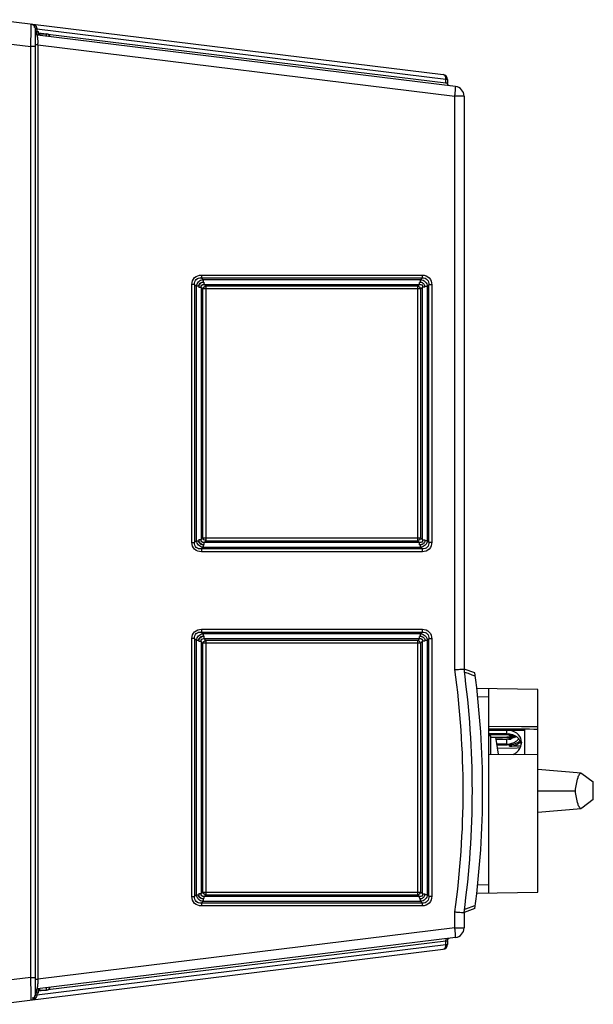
# Model space of a CAD drawing. Header units: inches. Extents: x 0 to 117, y 0 to 83.
# Tile 4 of 75: x 52.61 to 59.65, y 6.58 to 18.68. Entities that reach past the tile are written whole.
import ezdxf

# ---------------------------------------------------------------- set-up
doc = ezdxf.new("R2010")
doc.units = ezdxf.units.IN
doc.header["$LTSCALE"] = 6.431102
doc.header["$MEASUREMENT"] = 0
doc.layers.get('0').update_dxf_attribs({"linetype": 'CONTINUOUS'})

msp = doc.modelspace()

# ---------------------------------------------------------------- linework, layer by layer
at = {"color": 7, "linetype": 'CONTINUOUS'}
for p, q in [((52.306, 18.678), (57.807, 18.003)), ((52.8, 6.694), (52.8, 18.565)), ((52.8, 18.565), (52.817, 18.561)), ((52.812, 18.535), (52.812, 18.494)), ((52.812, 18.535), (52.839, 18.535)), ((52.817, 18.561), (52.817, 18.535)), ((57.842, 17.944), (52.817, 18.561)), ((52.839, 18.486), (52.839, 18.535)), ((52.842, 18.515), (52.931, 18.504)), ((52.306, 18.402), (52.743, 18.348)), ((57.96, 17.857), (52.827, 18.488)), ((52.851, 18.504), (52.851, 18.49)), ((52.851, 18.504), (52.938, 18.504)), ((52.938, 18.474), (52.938, 18.503)), ((52.951, 18.501), (57.842, 17.901)), ((52.743, 6.911), (52.743, 18.348)), ((52.8, 18.348), (52.743, 18.348)), ((52.83, 18.369), (52.8, 18.369)), ((52.83, 18.369), (52.829, 18.385)), ((52.83, 18.369), (52.83, 6.891)), ((52.83, 18.369), (57.951, 17.74)), ((57.842, 17.901), (57.842, 17.944)), ((57.859, 17.944), (57.842, 17.944)), ((57.859, 17.944), (57.859, 17.898)), ((57.859, 17.898), (57.842, 17.901)), ((57.951, 10.693), (57.951, 17.74)), ((58.064, 17.74), (57.951, 17.74)), ((58.064, 17.74), (58.064, 10.701)), ((54.838, 15.506), (57.551, 15.506)), ((54.86, 15.484), (54.838, 15.506)), ((54.839, 15.54), (57.552, 15.54)), ((57.531, 15.484), (54.86, 15.484)), ((57.551, 15.506), (57.531, 15.484)), ((54.723, 12.254), (54.723, 15.427)), ((54.755, 15.427), (54.723, 15.427)), ((54.755, 15.427), (54.755, 12.254)), ((54.755, 15.427), (54.779, 15.404)), ((54.779, 12.277), (54.779, 15.404)), ((54.808, 15.404), (54.779, 15.404)), ((54.838, 15.389), (54.807, 15.389)), ((54.838, 15.389), (54.838, 12.292)), ((54.838, 15.389), (54.857, 15.37)), ((54.857, 12.311), (54.857, 15.37)), ((57.531, 15.37), (54.857, 15.37)), ((54.87, 15.455), (54.859, 15.455)), ((54.871, 15.425), (57.519, 15.425)), ((54.892, 15.404), (54.871, 15.425)), ((57.497, 15.404), (54.892, 15.404)), ((54.893, 15.37), (54.893, 12.311)), ((57.519, 15.425), (57.497, 15.404)), ((57.498, 12.311), (57.498, 15.37)), ((57.531, 15.37), (57.554, 15.393)), ((57.531, 15.37), (57.531, 12.311)), ((57.582, 15.393), (57.554, 15.393)), ((57.554, 12.288), (57.554, 15.393)), ((57.613, 15.401), (57.582, 15.401)), ((57.582, 15.393), (57.582, 15.401)), ((57.613, 15.401), (57.632, 15.421)), ((57.613, 15.401), (57.613, 12.28)), ((57.668, 15.421), (57.632, 15.421)), ((57.632, 12.26), (57.632, 15.421)), ((57.668, 15.421), (57.668, 12.26)), ((54.723, 12.254), (54.755, 12.254)), ((54.779, 12.277), (54.755, 12.254)), ((54.779, 12.277), (54.807, 12.277)), ((54.807, 12.292), (54.838, 12.292)), ((54.807, 12.292), (54.807, 12.277)), ((54.857, 12.311), (54.838, 12.292)), ((54.857, 12.311), (57.531, 12.311)), ((54.859, 12.226), (54.872, 12.226)), ((54.871, 12.256), (54.892, 12.277)), ((57.519, 12.256), (54.871, 12.256)), ((54.892, 12.277), (57.497, 12.277)), ((57.497, 12.277), (57.519, 12.256)), ((57.516, 12.226), (57.53, 12.226)), ((57.554, 12.288), (57.531, 12.311)), ((57.554, 12.288), (57.582, 12.288)), ((57.581, 12.28), (57.613, 12.28)), ((57.632, 12.26), (57.613, 12.28)), ((57.632, 12.26), (57.668, 12.26)), ((54.838, 12.176), (54.86, 12.197)), ((57.551, 12.176), (54.838, 12.176)), ((57.552, 12.141), (54.839, 12.141)), ((54.86, 12.197), (57.531, 12.197)), ((57.531, 12.197), (57.551, 12.176)), ((54.838, 11.155), (57.551, 11.155)), ((54.86, 11.134), (54.838, 11.155)), ((54.839, 11.189), (57.552, 11.189)), ((57.531, 11.134), (54.86, 11.134)), ((57.551, 11.155), (57.531, 11.134)), ((54.755, 11.076), (54.723, 11.076)), ((54.723, 7.904), (54.723, 11.076)), ((54.755, 11.076), (54.779, 11.053)), ((54.755, 11.076), (54.755, 7.904)), ((54.808, 11.053), (54.779, 11.053)), ((54.779, 7.927), (54.779, 11.053)), ((54.838, 11.039), (54.807, 11.039)), ((54.838, 11.039), (54.857, 11.019)), ((54.838, 11.039), (54.838, 7.941)), ((57.531, 11.019), (54.857, 11.019)), ((54.857, 7.961), (54.857, 11.019)), ((54.872, 11.104), (54.859, 11.104)), ((54.871, 11.075), (57.519, 11.075)), ((54.892, 11.053), (54.871, 11.075)), ((57.497, 11.053), (54.892, 11.053)), ((54.893, 11.019), (54.893, 7.961)), ((57.519, 11.075), (57.497, 11.053)), ((57.498, 7.961), (57.498, 11.019)), ((57.53, 11.104), (57.517, 11.104)), ((57.531, 11.019), (57.554, 11.042)), ((57.531, 11.019), (57.531, 7.961)), ((57.582, 11.042), (57.554, 11.042)), ((57.554, 7.938), (57.554, 11.042)), ((57.613, 11.051), (57.582, 11.051)), ((57.582, 11.042), (57.582, 11.051)), ((57.613, 11.051), (57.632, 11.07)), ((57.613, 11.051), (57.613, 7.93)), ((57.668, 11.07), (57.632, 11.07)), ((57.632, 7.91), (57.632, 11.07)), ((57.668, 11.07), (57.668, 7.91)), ((58.198, 10.652), (58.064, 10.701)), ((58.069, 10.664), (58.113, 10.648)), ((58.113, 10.648), (58.158, 10.631)), ((58.158, 10.631), (58.173, 10.626)), ((58.173, 10.626), (58.188, 10.621)), ((58.188, 10.621), (58.202, 10.615)), ((58.969, 10.449), (58.22, 10.462)), ((58.367, 7.95), (58.367, 10.459)), ((58.969, 7.961), (58.969, 10.449)), ((58.231, 10.363), (58.367, 10.361)), ((58.769, 9.99), (58.367, 9.994)), ((58.367, 9.968), (58.808, 9.965)), ((58.367, 9.953), (58.535, 9.951)), ((58.367, 9.951), (58.591, 9.95)), ((58.535, 9.951), (58.591, 9.951)), ((58.591, 9.903), (58.591, 9.95)), ((58.591, 9.951), (58.644, 9.95)), ((58.644, 9.95), (58.808, 9.949)), ((58.867, 9.989), (58.769, 9.99)), ((58.808, 9.964), (58.808, 9.651)), ((58.808, 9.964), (58.867, 9.964)), ((58.922, 9.989), (58.867, 9.989)), ((58.867, 9.964), (58.922, 9.963)), ((58.969, 9.989), (58.922, 9.989)), ((58.922, 9.963), (58.969, 9.963)), ((58.591, 9.903), (58.367, 9.903)), ((58.367, 9.896), (58.582, 9.897)), ((58.394, 9.88), (58.367, 9.88)), ((58.394, 9.655), (58.394, 9.88)), ((58.399, 9.863), (58.526, 9.865)), ((58.489, 9.654), (58.456, 9.864)), ((58.456, 9.863), (58.682, 9.861)), ((58.459, 9.843), (58.48, 9.842)), ((58.46, 9.841), (58.591, 9.84)), ((58.48, 9.842), (58.535, 9.842)), ((58.526, 9.865), (58.589, 9.867)), ((58.535, 9.842), (58.61, 9.841)), ((58.582, 9.897), (58.592, 9.898)), ((58.589, 9.867), (58.653, 9.868)), ((58.591, 9.778), (58.591, 9.84)), ((58.592, 9.898), (58.623, 9.898)), ((58.61, 9.841), (58.644, 9.84)), ((58.623, 9.882), (58.623, 9.898)), ((58.653, 9.868), (58.702, 9.869)), ((58.769, 9.802), (58.769, 9.795)), ((58.471, 9.77), (58.592, 9.771)), ((58.478, 9.728), (58.716, 9.734)), ((58.592, 9.771), (58.623, 9.772)), ((58.623, 9.751), (58.623, 9.772)), ((58.7, 9.752), (58.623, 9.751)), ((58.738, 9.753), (58.7, 9.752)), ((58.716, 9.734), (58.754, 9.735)), ((58.762, 9.753), (58.738, 9.753)), ((58.367, 9.655), (58.969, 9.649)), ((59.502, 9.421), (58.969, 9.467)), ((59.51, 9.418), (59.651, 9.313)), ((58.969, 9.205), (59.431, 9.205)), ((59.651, 9.096), (59.651, 9.313)), ((59.651, 9.096), (59.51, 8.992)), ((58.969, 8.943), (59.502, 8.988)), ((58.367, 8.049), (58.231, 8.046)), ((54.723, 7.904), (54.755, 7.904)), ((54.779, 7.927), (54.755, 7.904)), ((54.779, 7.927), (54.807, 7.927)), ((54.807, 7.941), (54.838, 7.941)), ((54.807, 7.941), (54.807, 7.927)), ((54.857, 7.961), (54.838, 7.941)), ((54.857, 7.961), (57.531, 7.961)), ((54.871, 7.905), (54.892, 7.927)), ((57.519, 7.905), (54.871, 7.905)), ((54.892, 7.927), (57.497, 7.927)), ((57.497, 7.927), (57.519, 7.905)), ((57.519, 7.876), (57.53, 7.876)), ((57.554, 7.938), (57.531, 7.961)), ((57.554, 7.938), (57.582, 7.938)), ((57.581, 7.93), (57.613, 7.93)), ((57.632, 7.91), (57.613, 7.93)), ((57.632, 7.91), (57.668, 7.91)), ((58.22, 7.948), (58.969, 7.961)), ((54.838, 7.825), (54.86, 7.847)), ((57.551, 7.825), (54.838, 7.825)), ((57.552, 7.791), (54.839, 7.791)), ((54.86, 7.847), (57.531, 7.847)), ((57.531, 7.847), (57.551, 7.825)), ((58.198, 7.757), (58.064, 7.709)), ((58.084, 7.751), (58.069, 7.746)), ((58.113, 7.762), (58.084, 7.751)), ((58.158, 7.778), (58.113, 7.762)), ((58.173, 7.784), (58.158, 7.778)), ((58.202, 7.794), (58.173, 7.784)), ((57.951, 7.52), (57.951, 7.717)), ((58.064, 7.709), (58.064, 7.52)), ((57.951, 7.52), (52.83, 6.891)), ((57.951, 7.52), (58.064, 7.52)), ((57.96, 7.402), (52.827, 6.772)), ((52.817, 6.699), (57.842, 7.316)), ((57.842, 7.359), (52.951, 6.758)), ((57.842, 7.359), (57.859, 7.362)), ((57.842, 7.316), (57.842, 7.359)), ((57.842, 7.316), (57.859, 7.316)), ((57.859, 7.362), (57.859, 7.316)), ((52.306, 6.582), (57.807, 7.257)), ((52.743, 6.911), (52.306, 6.858)), ((52.743, 6.911), (52.8, 6.911)), ((52.8, 6.891), (52.83, 6.891)), ((52.851, 6.775), (52.851, 6.756)), ((52.938, 6.756), (52.938, 6.786)), ((52.817, 6.699), (52.8, 6.695)), ((52.8, 6.695), (52.8, 6.694)), ((52.812, 6.765), (52.812, 6.726)), ((52.812, 6.724), (52.839, 6.724)), ((52.817, 6.724), (52.817, 6.699)), ((52.839, 6.724), (52.839, 6.771)), ((52.931, 6.756), (52.842, 6.745)), ((52.851, 6.756), (52.938, 6.756))]:
    msp.add_line(p, q, dxfattribs=at)
for points in [[(57.519, 15.454), (57.521, 15.454), (57.522, 15.454), (57.524, 15.454), (57.526, 15.454), (57.528, 15.454), (57.53, 15.454)], [(57.582, 12.288), (57.582, 12.287), (57.582, 12.286), (57.582, 12.284), (57.582, 12.283), (57.581, 12.281), (57.581, 12.28)], [(54.87, 7.876), (54.868, 7.876), (54.866, 7.877), (54.865, 7.877), (54.863, 7.877), (54.861, 7.877), (54.859, 7.877)], [(57.582, 7.938), (57.582, 7.937), (57.582, 7.935), (57.582, 7.934), (57.582, 7.932), (57.581, 7.931), (57.581, 7.93)]]:
    msp.add_lwpolyline(points, dxfattribs=at)
for centre, radius, start, end in [((52.741, 18.565), 0.0591, 0, 83), ((52.756, 18.566), 0.038, 24.4488, 33.6942), ((52.812, 18.524), 0.0118, 90, 180), ((52.831, 18.519), 0.0315, 180, 263), ((52.736, 18.566), 0.0811, 356.5007, 3.5648), ((56.253, 18.522), 3.426, 180.9769, 181.3421), ((58.594, 18.575), 5.768, 181.3206, 181.4491), ((61.215, 18.642), 8.389, 181.4573, 181.7583), ((52.851, 18.492), 0.0118, 90, 150), ((52.938, 18.465), 0.0394, 7.0299, 90), ((57.8, 17.944), 0.0591, 0, 83), ((57.885, 17.898), 0.0432, 176.5024, 183.5836), ((57.89, 17.898), 0.0315, 180, 253.4638), ((57.946, 17.74), 0.118, 0, 83), ((54.886, 15.39), 0.0791, 169.6613, 180.0329), ((54.886, 11.039), 0.0791, 169.6613, 180.0329), ((47.097, 9.205), 10.956, 352.1944, 7.8056), ((47.142, 9.205), 11.024, 352.2001, 7.7999), ((47.142, 9.205), 11.15, 352.5409, 7.4591), ((58.594, 9.673), 0.229, 87.2077, 90.5092), ((58.625, 9.667), 0.231, 85.1363, 90.5066), ((58.625, 9.651), 0.231, 83.8288, 90.5099), ((58.626, 9.66), 0.223, 76.9398, 83.8502), ((58.591, 9.978), 0.199, 287.9807, 296.5834), ((58.629, 9.674), 0.208, 69.4834, 76.9523), ((58.616, 9.736), 0.162, 53.474, 55.0312), ((58.618, 9.739), 0.159, 51.1516, 53.4767), ((58.603, 9.959), 0.177, 308.1021, 312.0444), ((58.626, 9.968), 0.196, 296.6266, 304.213), ((58.608, 9.954), 0.17, 312.042, 316.0477), ((58.613, 9.949), 0.163, 316.0527, 319.7329), ((58.632, 9.96), 0.185, 304.2242, 310.9573), ((58.632, 9.753), 0.138, 35.1045, 39.911), ((58.636, 9.756), 0.133, 30.1788, 35.1043), ((58.638, 9.802), 0.13, 359.9988, 10.0232), ((58.922, -17.212), 26.992, 90.702, 90.9601), ((58.589, 9.984), 0.206, 270.6935, 287.9286), ((58.62, 9.982), 0.21, 270.6843, 285.382), ((58.621, 9.959), 0.208, 270.6797, 285.5196), ((58.621, 9.979), 0.207, 285.422, 289.1533), ((58.622, 9.956), 0.204, 285.5088, 296.7351), ((58.622, 9.975), 0.203, 289.1424, 296.6346), ((58.631, 9.796), 0.138, 352.0987, 355.0177), ((58.634, 9.796), 0.134, 355.0087, 359.9863), ((57.946, 7.52), 0.118, 277, 360), ((57.89, 7.362), 0.0315, 106.5296, 180), ((57.8, 7.316), 0.0591, 277, 360), ((55.68, 6.749), 2.853, 178.8318, 179.036), ((61.593, 6.608), 8.767, 178.149, 178.5388), ((58.602, 6.685), 5.776, 178.5506, 178.6784), ((57.074, 6.72), 4.247, 178.6768, 178.8336), ((52.938, 6.795), 0.0394, 270, 350), ((52.741, 6.694), 0.0591, 277, 360), ((52.831, 6.741), 0.0315, 97, 180), ((52.812, 6.736), 0.0118, 180, 270), ((52.736, 6.694), 0.0812, 356.8438, 3.5022), ((52.851, 6.768), 0.0118, 210, 270)]:
    msp.add_arc(centre, radius, start, end, dxfattribs=at)
for points, knots in [([(52.743, 18.348), (52.744, 18.384), (52.746, 18.435), (52.747, 18.499), (52.748, 18.541), (52.748, 18.574), (52.75, 18.601), (52.746, 18.613), (52.75, 18.624), (52.748, 18.624)], [0, 0, 0, 0, 0.381983, 0.554693, 0.706217, 0.830769, 0.923383, 0.980495, 1, 1, 1, 1]), ([(52.783, 18.62), (52.787, 18.619), (52.807, 18.611), (52.816, 18.587), (52.817, 18.571)], [0, 0, 0, 0, 0.219839, 1, 1, 1, 1]), ([(52.827, 18.464), (52.827, 18.47), (52.83, 18.474), (52.825, 18.488), (52.827, 18.488)], [0, 0, 0, 0, 0.744411, 1, 1, 1, 1]), ([(57.951, 17.74), (57.953, 17.755), (57.956, 17.782), (57.961, 17.821), (57.958, 17.839), (57.963, 17.857), (57.96, 17.857)], [0, 0, 0, 0, 0.382124, 0.705773, 0.922252, 1, 1, 1, 1]), ([(54.723, 15.427), (54.723, 15.456), (54.745, 15.52), (54.809, 15.54), (54.839, 15.54)], [0, 0, 0, 0, 0.49964, 1, 1, 1, 1]), ([(54.755, 15.427), (54.753, 15.448), (54.767, 15.498), (54.816, 15.507), (54.838, 15.506)], [0, 0, 0, 0, 0.500068, 1, 1, 1, 1]), ([(54.779, 15.404), (54.78, 15.424), (54.798, 15.465), (54.839, 15.483), (54.86, 15.484)], [0, 0, 0, 0, 0.499202, 1, 1, 1, 1]), ([(54.839, 15.54), (54.839, 15.536), (54.838, 15.525), (54.838, 15.514), (54.838, 15.506)], [0, 0, 0, 0, 0.298263, 1, 1, 1, 1]), ([(57.531, 15.484), (57.551, 15.483), (57.594, 15.464), (57.612, 15.422), (57.613, 15.401)], [0, 0, 0, 0, 0.49903, 1, 1, 1, 1]), ([(57.551, 15.506), (57.552, 15.508), (57.552, 15.519), (57.552, 15.53), (57.552, 15.54)], [0, 0, 0, 0, 0.183742, 1, 1, 1, 1]), ([(57.551, 15.506), (57.573, 15.507), (57.623, 15.493), (57.634, 15.443), (57.632, 15.421)], [0, 0, 0, 0, 0.499602, 1, 1, 1, 1]), ([(57.552, 15.54), (57.583, 15.54), (57.647, 15.516), (57.668, 15.451), (57.668, 15.421)], [0, 0, 0, 0, 0.499302, 1, 1, 1, 1]), ([(54.807, 15.404), (54.807, 15.417), (54.816, 15.446), (54.846, 15.454), (54.859, 15.454)], [0, 0, 0, 0, 0.499371, 1, 1, 1, 1]), ([(54.838, 15.389), (54.836, 15.399), (54.839, 15.421), (54.862, 15.427), (54.871, 15.425)], [0, 0, 0, 0, 0.496883, 1, 1, 1, 1]), ([(54.86, 15.484), (54.86, 15.482), (54.859, 15.474), (54.859, 15.465), (54.859, 15.458)], [0, 0, 0, 0, 0.177623, 1, 1, 1, 1]), ([(54.87, 15.455), (54.87, 15.447), (54.869, 15.446), (54.871, 15.431), (54.871, 15.431)], [0, 0, 0, 0, 0.932786, 1, 1, 1, 1]), ([(54.892, 15.404), (54.892, 15.402), (54.893, 15.39), (54.893, 15.379), (54.893, 15.37)], [0, 0, 0, 0, 0.183792, 1, 1, 1, 1]), ([(57.498, 15.37), (57.498, 15.373), (57.498, 15.385), (57.498, 15.396), (57.497, 15.404)], [0, 0, 0, 0, 0.298404, 1, 1, 1, 1]), ([(57.519, 15.425), (57.519, 15.427), (57.519, 15.435), (57.519, 15.444), (57.519, 15.451)], [0, 0, 0, 0, 0.177681, 1, 1, 1, 1]), ([(57.519, 15.425), (57.529, 15.427), (57.551, 15.425), (57.556, 15.402), (57.554, 15.393)], [0, 0, 0, 0, 0.498713, 1, 1, 1, 1]), ([(57.53, 15.454), (57.53, 15.456), (57.53, 15.467), (57.53, 15.477), (57.531, 15.484)], [0, 0, 0, 0, 0.294467, 1, 1, 1, 1]), ([(57.53, 15.454), (57.543, 15.452), (57.569, 15.44), (57.58, 15.414), (57.582, 15.401)], [0, 0, 0, 0, 0.499826, 1, 1, 1, 1]), ([(54.839, 12.141), (54.809, 12.141), (54.745, 12.161), (54.723, 12.225), (54.723, 12.254)], [0, 0, 0, 0, 0.500723, 1, 1, 1, 1]), ([(54.838, 12.176), (54.816, 12.174), (54.767, 12.184), (54.753, 12.233), (54.755, 12.254)], [0, 0, 0, 0, 0.499917, 1, 1, 1, 1]), ([(54.86, 12.197), (54.839, 12.199), (54.798, 12.216), (54.78, 12.257), (54.779, 12.277)], [0, 0, 0, 0, 0.50092, 1, 1, 1, 1]), ([(54.859, 12.226), (54.845, 12.226), (54.814, 12.237), (54.806, 12.267), (54.806, 12.281)], [0, 0, 0, 0, 0.499712, 1, 1, 1, 1]), ([(54.872, 12.226), (54.857, 12.226), (54.824, 12.236), (54.809, 12.266), (54.806, 12.281)], [0, 0, 0, 0, 0.499156, 1, 1, 1, 1]), ([(54.871, 12.256), (54.862, 12.255), (54.839, 12.26), (54.836, 12.282), (54.838, 12.292)], [0, 0, 0, 0, 0.49859, 1, 1, 1, 1]), ([(54.859, 12.227), (54.859, 12.219), (54.858, 12.218), (54.86, 12.203), (54.86, 12.203)], [0, 0, 0, 0, 0.932777, 1, 1, 1, 1]), ([(54.871, 12.256), (54.871, 12.254), (54.87, 12.246), (54.87, 12.237), (54.87, 12.23)], [0, 0, 0, 0, 0.177624, 1, 1, 1, 1]), ([(54.893, 12.311), (54.893, 12.308), (54.893, 12.297), (54.892, 12.285), (54.892, 12.277)], [0, 0, 0, 0, 0.298474, 1, 1, 1, 1]), ([(57.497, 12.277), (57.498, 12.279), (57.498, 12.291), (57.498, 12.302), (57.498, 12.311)], [0, 0, 0, 0, 0.18385, 1, 1, 1, 1]), ([(57.519, 12.227), (57.519, 12.234), (57.518, 12.235), (57.519, 12.25), (57.519, 12.25)], [0, 0, 0, 0, 0.9319, 1, 1, 1, 1]), ([(57.554, 12.288), (57.556, 12.279), (57.551, 12.256), (57.529, 12.254), (57.519, 12.256)], [0, 0, 0, 0, 0.501257, 1, 1, 1, 1]), ([(57.564, 12.241), (57.559, 12.237), (57.55, 12.227), (57.536, 12.226), (57.53, 12.226)], [0, 0, 0, 0, 0.499421, 1, 1, 1, 1]), ([(57.531, 12.197), (57.531, 12.199), (57.53, 12.207), (57.53, 12.216), (57.53, 12.223)], [0, 0, 0, 0, 0.177621, 1, 1, 1, 1]), ([(57.613, 12.28), (57.612, 12.259), (57.594, 12.217), (57.551, 12.198), (57.531, 12.197)], [0, 0, 0, 0, 0.501078, 1, 1, 1, 1]), ([(57.632, 12.26), (57.634, 12.239), (57.623, 12.188), (57.573, 12.174), (57.551, 12.176)], [0, 0, 0, 0, 0.500388, 1, 1, 1, 1]), ([(57.668, 12.26), (57.668, 12.23), (57.647, 12.165), (57.583, 12.141), (57.552, 12.141)], [0, 0, 0, 0, 0.501006, 1, 1, 1, 1]), ([(54.838, 12.176), (54.838, 12.173), (54.838, 12.162), (54.84, 12.151), (54.839, 12.141)], [0, 0, 0, 0, 0.183784, 1, 1, 1, 1]), ([(57.552, 12.141), (57.552, 12.145), (57.552, 12.156), (57.552, 12.168), (57.551, 12.176)], [0, 0, 0, 0, 0.298507, 1, 1, 1, 1]), ([(54.723, 11.076), (54.723, 11.106), (54.745, 11.169), (54.809, 11.189), (54.839, 11.189)], [0, 0, 0, 0, 0.49964, 1, 1, 1, 1]), ([(54.755, 11.076), (54.753, 11.098), (54.767, 11.147), (54.816, 11.157), (54.838, 11.155)], [0, 0, 0, 0, 0.500068, 1, 1, 1, 1]), ([(54.779, 11.053), (54.78, 11.074), (54.798, 11.115), (54.839, 11.132), (54.86, 11.134)], [0, 0, 0, 0, 0.499202, 1, 1, 1, 1]), ([(54.839, 11.189), (54.839, 11.186), (54.838, 11.175), (54.838, 11.163), (54.838, 11.155)], [0, 0, 0, 0, 0.298263, 1, 1, 1, 1]), ([(54.86, 11.134), (54.86, 11.132), (54.859, 11.123), (54.859, 11.115), (54.859, 11.108)], [0, 0, 0, 0, 0.177623, 1, 1, 1, 1]), ([(57.531, 11.134), (57.551, 11.132), (57.594, 11.114), (57.612, 11.071), (57.613, 11.051)], [0, 0, 0, 0, 0.49903, 1, 1, 1, 1]), ([(57.551, 11.155), (57.552, 11.157), (57.552, 11.169), (57.552, 11.18), (57.552, 11.189)], [0, 0, 0, 0, 0.183742, 1, 1, 1, 1]), ([(57.551, 11.155), (57.573, 11.157), (57.623, 11.142), (57.634, 11.092), (57.632, 11.07)], [0, 0, 0, 0, 0.499602, 1, 1, 1, 1]), ([(57.552, 11.189), (57.583, 11.189), (57.647, 11.166), (57.668, 11.101), (57.668, 11.07)], [0, 0, 0, 0, 0.499302, 1, 1, 1, 1]), ([(54.806, 11.049), (54.806, 11.063), (54.814, 11.094), (54.845, 11.104), (54.859, 11.104)], [0, 0, 0, 0, 0.500725, 1, 1, 1, 1]), ([(54.806, 11.049), (54.809, 11.065), (54.824, 11.095), (54.857, 11.104), (54.872, 11.104)], [0, 0, 0, 0, 0.501114, 1, 1, 1, 1]), ([(54.838, 11.039), (54.836, 11.048), (54.839, 11.071), (54.862, 11.076), (54.871, 11.075)], [0, 0, 0, 0, 0.496883, 1, 1, 1, 1]), ([(54.87, 11.104), (54.87, 11.097), (54.869, 11.096), (54.871, 11.081), (54.871, 11.081)], [0, 0, 0, 0, 0.932786, 1, 1, 1, 1]), ([(54.892, 11.053), (54.892, 11.051), (54.893, 11.04), (54.893, 11.029), (54.893, 11.019)], [0, 0, 0, 0, 0.183792, 1, 1, 1, 1]), ([(57.498, 11.019), (57.498, 11.023), (57.498, 11.034), (57.498, 11.046), (57.497, 11.053)], [0, 0, 0, 0, 0.298404, 1, 1, 1, 1]), ([(57.519, 11.075), (57.519, 11.076), (57.519, 11.085), (57.519, 11.093), (57.519, 11.1)], [0, 0, 0, 0, 0.177543, 1, 1, 1, 1]), ([(57.519, 11.075), (57.529, 11.076), (57.551, 11.074), (57.556, 11.052), (57.554, 11.042)], [0, 0, 0, 0, 0.498713, 1, 1, 1, 1]), ([(57.53, 11.104), (57.53, 11.111), (57.529, 11.113), (57.53, 11.128), (57.531, 11.127)], [0, 0, 0, 0, 0.932769, 1, 1, 1, 1]), ([(57.53, 11.104), (57.536, 11.104), (57.548, 11.104), (57.557, 11.095), (57.561, 11.092)], [0, 0, 0, 0, 0.501203, 1, 1, 1, 1]), ([(57.951, 10.693), (57.966, 10.694), (57.992, 10.696), (58.024, 10.698), (58.044, 10.699), (58.055, 10.699), (58.059, 10.701), (58.064, 10.7), (58.064, 10.701)], [0, 0, 0, 0, 0.385593, 0.709284, 0.832759, 0.924507, 0.980875, 1, 1, 1, 1]), ([(59.431, 9.205), (59.439, 9.259), (59.452, 9.331), (59.475, 9.402), (59.494, 9.422), (59.502, 9.421)], [0, 0, 0, 0, 0.706959, 0.90109, 1, 1, 1, 1]), ([(59.502, 9.421), (59.503, 9.421), (59.507, 9.42), (59.509, 9.419), (59.51, 9.418)], [0, 0, 0, 0, 0.472162, 1, 1, 1, 1]), ([(59.502, 8.988), (59.494, 8.988), (59.475, 9.007), (59.452, 9.079), (59.439, 9.15), (59.431, 9.205)], [0, 0, 0, 0, 0.098896, 0.293015, 1, 1, 1, 1]), ([(59.51, 8.992), (59.509, 8.991), (59.507, 8.989), (59.503, 8.988), (59.502, 8.988)], [0, 0, 0, 0, 0.527802, 1, 1, 1, 1]), ([(54.839, 7.791), (54.809, 7.791), (54.745, 7.811), (54.723, 7.875), (54.723, 7.904)], [0, 0, 0, 0, 0.500723, 1, 1, 1, 1]), ([(54.838, 7.825), (54.816, 7.823), (54.767, 7.833), (54.753, 7.883), (54.755, 7.904)], [0, 0, 0, 0, 0.499917, 1, 1, 1, 1]), ([(54.86, 7.847), (54.839, 7.848), (54.798, 7.865), (54.78, 7.907), (54.779, 7.927)], [0, 0, 0, 0, 0.50092, 1, 1, 1, 1]), ([(54.859, 7.876), (54.845, 7.876), (54.814, 7.886), (54.806, 7.917), (54.806, 7.931)], [0, 0, 0, 0, 0.498913, 1, 1, 1, 1]), ([(54.859, 7.876), (54.846, 7.878), (54.82, 7.892), (54.809, 7.918), (54.806, 7.931)], [0, 0, 0, 0, 0.498757, 1, 1, 1, 1]), ([(54.871, 7.905), (54.862, 7.904), (54.839, 7.909), (54.836, 7.932), (54.838, 7.941)], [0, 0, 0, 0, 0.49859, 1, 1, 1, 1]), ([(54.859, 7.877), (54.859, 7.874), (54.859, 7.864), (54.859, 7.854), (54.86, 7.847)], [0, 0, 0, 0, 0.294418, 1, 1, 1, 1]), ([(54.871, 7.905), (54.871, 7.904), (54.87, 7.895), (54.87, 7.887), (54.87, 7.88)], [0, 0, 0, 0, 0.177682, 1, 1, 1, 1]), ([(54.893, 7.961), (54.893, 7.958), (54.893, 7.946), (54.892, 7.935), (54.892, 7.927)], [0, 0, 0, 0, 0.298474, 1, 1, 1, 1]), ([(57.497, 7.927), (57.498, 7.929), (57.498, 7.94), (57.498, 7.952), (57.498, 7.961)], [0, 0, 0, 0, 0.183701, 1, 1, 1, 1]), ([(57.519, 7.876), (57.519, 7.881), (57.52, 7.885), (57.518, 7.901), (57.52, 7.899)], [0, 0, 0, 0, 0.689755, 1, 1, 1, 1]), ([(57.554, 7.938), (57.556, 7.929), (57.551, 7.906), (57.529, 7.904), (57.519, 7.905)], [0, 0, 0, 0, 0.501257, 1, 1, 1, 1]), ([(57.582, 7.93), (57.58, 7.917), (57.569, 7.89), (57.543, 7.879), (57.53, 7.876)], [0, 0, 0, 0, 0.499453, 1, 1, 1, 1]), ([(57.531, 7.847), (57.531, 7.848), (57.53, 7.857), (57.53, 7.865), (57.53, 7.872)], [0, 0, 0, 0, 0.177621, 1, 1, 1, 1]), ([(57.613, 7.93), (57.612, 7.909), (57.594, 7.867), (57.551, 7.848), (57.531, 7.847)], [0, 0, 0, 0, 0.501078, 1, 1, 1, 1]), ([(57.632, 7.91), (57.634, 7.888), (57.623, 7.838), (57.573, 7.824), (57.551, 7.825)], [0, 0, 0, 0, 0.500388, 1, 1, 1, 1]), ([(57.668, 7.91), (57.668, 7.88), (57.647, 7.815), (57.583, 7.791), (57.552, 7.791)], [0, 0, 0, 0, 0.501006, 1, 1, 1, 1]), ([(54.838, 7.825), (54.838, 7.823), (54.838, 7.812), (54.84, 7.8), (54.839, 7.791)], [0, 0, 0, 0, 0.183784, 1, 1, 1, 1]), ([(57.552, 7.791), (57.552, 7.794), (57.552, 7.806), (57.552, 7.817), (57.551, 7.825)], [0, 0, 0, 0, 0.298507, 1, 1, 1, 1]), ([(57.951, 7.717), (57.966, 7.716), (57.992, 7.714), (58.024, 7.712), (58.044, 7.71), (58.055, 7.71), (58.059, 7.708), (58.064, 7.709), (58.064, 7.709)], [0, 0, 0, 0, 0.38559, 0.709276, 0.832754, 0.924502, 0.980863, 1, 1, 1, 1]), ([(57.96, 7.402), (57.963, 7.403), (57.958, 7.42), (57.961, 7.439), (57.956, 7.478), (57.953, 7.505), (57.951, 7.52)], [0, 0, 0, 0, 0.077748, 0.294227, 0.617876, 1, 1, 1, 1]), ([(57.807, 7.257), (57.818, 7.258), (57.839, 7.277), (57.842, 7.302), (57.842, 7.316)], [0, 0, 0, 0, 0.441311, 1, 1, 1, 1]), ([(52.748, 6.636), (52.75, 6.636), (52.746, 6.647), (52.75, 6.659), (52.748, 6.686), (52.748, 6.719), (52.747, 6.761), (52.746, 6.825), (52.744, 6.876), (52.743, 6.911)], [0, 0, 0, 0, 0.019506, 0.076619, 0.169235, 0.293786, 0.445309, 0.618016, 1, 1, 1, 1]), ([(52.827, 6.772), (52.825, 6.772), (52.83, 6.786), (52.827, 6.79), (52.827, 6.797)], [0, 0, 0, 0, 0.25566, 1, 1, 1, 1]), ([(52.793, 6.686), (52.792, 6.682), (52.786, 6.667), (52.771, 6.657), (52.759, 6.655)], [0, 0, 0, 0, 0.295323, 1, 1, 1, 1]), ([(52.794, 6.694), (52.794, 6.693), (52.794, 6.69), (52.793, 6.688), (52.793, 6.686)], [0, 0, 0, 0, 0.500656, 1, 1, 1, 1]), ([(52.789, 6.642), (52.788, 6.641), (52.786, 6.641), (52.784, 6.64), (52.783, 6.64)], [0, 0, 0, 0, 0.501793, 1, 1, 1, 1])]:
    msp.add_open_spline(points, degree=3, knots=knots, dxfattribs=at)
for points in [[(57.835, 17.98), (57.83, 17.991), (57.819, 18.001), (57.807, 18.003)], [(57.842, 17.944), (57.842, 17.956), (57.84, 17.969), (57.835, 17.98)], [(54.807, 15.404), (54.812, 15.427), (54.835, 15.451), (54.859, 15.454)], [(54.857, 15.37), (54.861, 15.386), (54.876, 15.4), (54.892, 15.404)], [(57.497, 15.404), (57.513, 15.4), (57.527, 15.385), (57.531, 15.37)], [(54.892, 12.277), (54.876, 12.281), (54.861, 12.296), (54.857, 12.311)], [(57.531, 12.311), (57.527, 12.296), (57.513, 12.281), (57.497, 12.277)], [(57.564, 12.241), (57.551, 12.23), (57.533, 12.226), (57.516, 12.226)], [(57.582, 12.28), (57.583, 12.266), (57.576, 12.249), (57.564, 12.241)], [(54.857, 11.019), (54.861, 11.035), (54.876, 11.05), (54.892, 11.053)], [(57.497, 11.053), (57.513, 11.049), (57.527, 11.035), (57.531, 11.019)], [(57.517, 11.104), (57.532, 11.104), (57.549, 11.101), (57.561, 11.092)], [(57.561, 11.092), (57.575, 11.084), (57.583, 11.066), (57.582, 11.051)], [(58.68, 9.93), (58.653, 9.943), (58.622, 9.95), (58.591, 9.95)], [(58.712, 9.911), (58.702, 9.919), (58.691, 9.925), (58.68, 9.93)], [(58.68, 9.86), (58.653, 9.846), (58.622, 9.84), (58.591, 9.84)], [(58.68, 9.885), (58.657, 9.895), (58.631, 9.901), (58.605, 9.903)], [(58.709, 9.869), (58.7, 9.875), (58.69, 9.88), (58.68, 9.885)], [(58.68, 9.8), (58.691, 9.805), (58.702, 9.812), (58.712, 9.82)], [(58.767, 9.825), (58.761, 9.859), (58.739, 9.891), (58.712, 9.911)], [(58.714, 9.773), (58.73, 9.782), (58.746, 9.793), (58.76, 9.806)], [(58.738, 9.842), (58.732, 9.849), (58.725, 9.856), (58.717, 9.862)], [(58.767, 9.781), (58.764, 9.796), (58.759, 9.81), (58.751, 9.823)], [(58.668, 9.652), (58.684, 9.659), (58.699, 9.668), (58.712, 9.679)], [(58.712, 9.679), (58.74, 9.703), (58.762, 9.74), (58.767, 9.777)], [(54.892, 7.927), (54.876, 7.93), (54.861, 7.945), (54.857, 7.961)], [(57.531, 7.961), (57.527, 7.946), (57.513, 7.931), (57.497, 7.927)], [(57.842, 7.359), (57.841, 7.37), (57.846, 7.385), (57.856, 7.389)], [(52.807, 6.656), (52.802, 6.65), (52.796, 6.644), (52.789, 6.642)], [(52.817, 6.689), (52.816, 6.678), (52.813, 6.666), (52.807, 6.656)]]:
    msp.add_open_spline(points, degree=3, dxfattribs=at)

doc.saveas('drawing.dxf')
